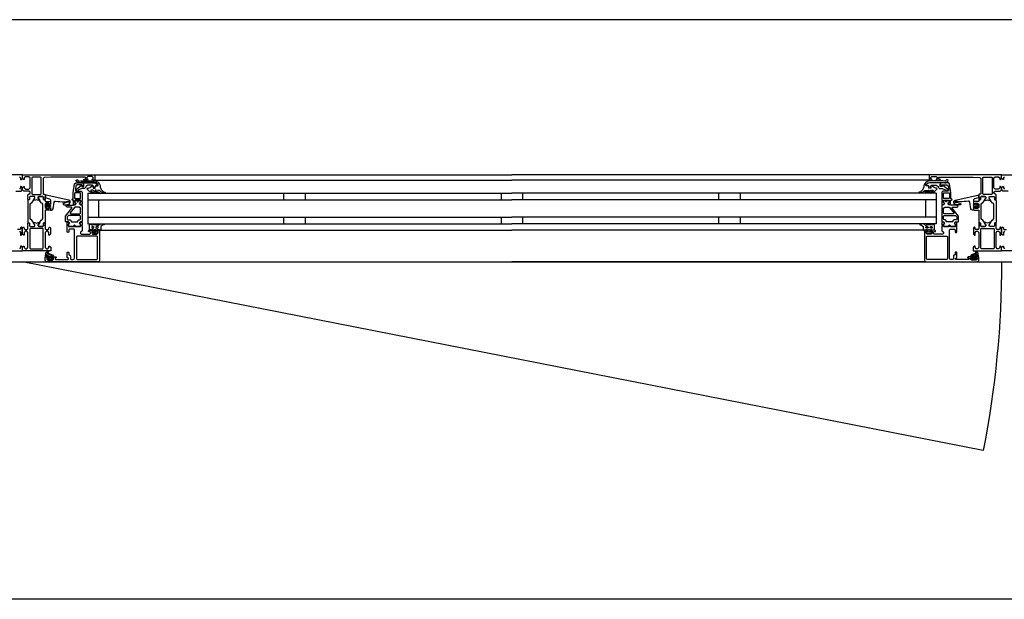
# Model space of a CAD drawing. Header units: millimetres. Extents: x -532 to 413144, y -532 to 654275.
# Tile 111 of 210: x 26998 to 27903, y 29168 to 29700. Entities that reach past the tile are written whole.
import ezdxf

# ---------------------------------------------------------------- set-up
doc = ezdxf.new("R2010")
doc.units = ezdxf.units.MM
doc.header["$LTSCALE"] = 100
for name, color, linetype in [('A-0310-KOZIJN-BU', 7, 'Continuous'), ('A-0410-AFWERKING-GEVEL', 7, 'Continuous'), ('BL313---_BUDEUR', 1, 'Continuous')]:
    doc.layers.add(name, color=color, linetype=linetype)

msp = doc.modelspace()

# ---------------------------------------------------------------- linework, layer by layer
at = {"layer": 'A-0310-KOZIJN-BU'}
for p, q in [((27240, 29540.625), (27240, 29534.625)), ((27260, 29540.625), (27260, 29534.625)), ((27440, 29540.625), (27440, 29534.625)), ((27460, 29534.625), (27460, 29540.625)), ((27640, 29534.625), (27640, 29540.625)), ((27660, 29534.625), (27660, 29540.625)), ((27240, 29518.625), (27240, 29512.625)), ((27260, 29518.625), (27260, 29512.625)), ((27440, 29518.625), (27440, 29512.625)), ((27460, 29512.625), (27460, 29518.625)), ((27640, 29512.625), (27640, 29518.625)), ((27660, 29512.625), (27660, 29518.625))]:
    msp.add_line(p, q, dxfattribs=at)
at = {"layer": 'A-0310-KOZIJN-BU', "ltscale": 10}
for points in [[(40500, 29700), (21600, 29700)], [(26997.3125, 29555.625), (26998.3125, 29554.625), (26998.3125, 29553.125), (26998.90625, 29553.125), (27000, 29554.21875), (27000, 29557.625), (26934, 29557.625)], [(27066, 29557.625), (27450, 29557.625)], [(27834, 29557.625), (27450, 29557.625)], [(27902.6875, 29555.625), (27901.6875, 29554.625), (27901.6875, 29553.125), (27901.09375, 29553.125), (27900, 29554.21875), (27900, 29557.625), (27966, 29557.625)], [(27017.125, 29554.9375), (27016.625, 29555.4375), (27009.25, 29555.4375), (27008.75, 29554.9375), (27008.75, 29539.9375), (27009.25, 29539.4375), (27016.625, 29539.4375), (27017.125, 29539.9375), (27017.125, 29554.9375)], [(27056, 29550.125), (27056, 29547.3125), (27055, 29547.3125), (27055, 29548.3125), (27050.25, 29548.3125), (27049.25, 29547.5), (27048.75, 29544.28125), (27048.75, 29543.03125), (27049.25, 29542.53125), (27054, 29542.53125), (27055, 29541.53125), (27055, 29534.125), (27054.75, 29533.9375), (27054.75, 29533.3125), (27055, 29533.125), (27055, 29530.65625), (27054.75, 29530.40625), (27054.5, 29530.3125), (27053.25, 29530.5), (27052.75, 29530.625), (27052.5, 29531.125), (27052.75, 29531.65625), (27053.5, 29532), (27053.5, 29532.34375), (27053.5, 29533.9375), (27053.25, 29534.125), (27048.5, 29534.125), (27048.25, 29534.03125), (27048.25, 29533.9375), (27048.25, 29532.34375), (27048.25, 29532), (27049, 29531.53125), (27049.25, 29531.125), (27049, 29530.71875), (27048.5, 29530.5), (27047.25, 29530.3125), (27047, 29530.40625), (27047, 29530.65625), (27047, 29533.125), (27047, 29533.3125), (27047, 29533.9375), (27047, 29534.125), (27046, 29534.125), (27045.5, 29534.71875), (27046, 29535.3125), (27046.5, 29535.3125), (27046.5, 29541.03125), (27048, 29549.28125), (27049, 29550.125), (27056, 29550.125)], [(27066, 29552.625), (27450, 29552.625)], [(27834, 29552.625), (27450, 29552.625)], [(27844, 29550.125), (27844, 29547.3125), (27845, 29547.3125), (27845, 29548.3125), (27849.75, 29548.3125), (27850.75, 29547.5), (27851.25, 29544.28125), (27851.25, 29543.03125), (27850.75, 29542.53125), (27846, 29542.53125), (27845, 29541.53125), (27845, 29534.125), (27845.25, 29533.9375), (27845.25, 29533.3125), (27845, 29533.125), (27845, 29530.65625), (27845.25, 29530.40625), (27845.5, 29530.3125), (27846.75, 29530.5), (27847.25, 29530.625), (27847.5, 29531.125), (27847.25, 29531.65625), (27846.5, 29532), (27846.5, 29532.34375), (27846.5, 29533.9375), (27846.75, 29534.125), (27851.5, 29534.125), (27851.75, 29534.03125), (27851.75, 29533.9375), (27851.75, 29532.34375), (27851.75, 29532), (27851, 29531.53125), (27850.75, 29531.125), (27851, 29530.71875), (27851.5, 29530.5), (27852.75, 29530.3125), (27853, 29530.40625), (27853, 29530.65625), (27853, 29533.125), (27853, 29533.3125), (27853, 29533.9375), (27853, 29534.125), (27854, 29534.125), (27854.5, 29534.71875), (27854, 29535.3125), (27853.5, 29535.3125), (27853.5, 29541.03125), (27852, 29549.28125), (27851, 29550.125), (27844, 29550.125)], [(27882.875, 29554.9375), (27883.375, 29555.4375), (27890.75, 29555.4375), (27891.25, 29554.9375), (27891.25, 29539.9375), (27890.75, 29539.4375), (27883.375, 29539.4375), (27882.875, 29539.9375), (27882.875, 29554.9375)], [(26994, 29542.625), (26998.8125, 29542.625), (26999.8125, 29543.625), (26999.8125, 29545.9375), (26998.8125, 29546.9375), (26998.3125, 29546.9375), (26998.3125, 29545.4375), (26997.3125, 29544.4375)], [(27060, 29540.625), (27450, 29540.625)], [(27060, 29540.625), (27060, 29512.625)], [(27840, 29540.625), (27450, 29540.625)], [(27840, 29540.625), (27840, 29512.625)], [(27906, 29542.625), (27901.1875, 29542.625), (27900.1875, 29543.625), (27900.1875, 29545.9375), (27901.1875, 29546.9375), (27901.6875, 29546.9375), (27901.6875, 29545.4375), (27902.6875, 29544.4375)], [(27030.5, 29533.3125), (27032.5, 29533.09375), (27034.5, 29532.9375), (27036.5, 29532.84375), (27038.5, 29532.8125), (27040.5, 29532.875), (27042.5, 29533), (27042.75, 29532.90625), (27043, 29532.59375), (27042.75, 29532.28125), (27040.75, 29532.34375), (27037.5, 29530.9375), (27037.25, 29530.59375), (27037.75, 29530.25), (27038, 29530.03125), (27039.5, 29529.90625), (27043, 29530.6875), (27044, 29532.1875), (27044, 29533.28125), (27042.75, 29534.3125), (27021.875, 29538.9375), (27021.375, 29538.84375), (27021.25, 29538.46875), (27021.25, 29536.9375), (27021.625, 29536.4375), (27025, 29535.53125), (27025.75, 29534.5625), (27025.75, 29531.3125), (27026.25, 29530.8125), (27025.75, 29530.3125), (27023.875, 29530.3125), (27023.875, 29531.03125), (27023.75, 29531.28125), (27023.375, 29531.28125), (27021.625, 29529.6875), (27021.25, 29528.9375), (27021.625, 29528.15625), (27023.375, 29526.5625), (27023.75, 29526.5625), (27023.875, 29526.8125), (27023.875, 29527.53125), (27025.75, 29527.53125), (27026.25, 29527.03125), (27025.75, 29526.53125), (27025.75, 29524.9375), (27026.625, 29524.9375), (27027.625, 29525.28125), (27028.125, 29526.15625), (27029.25, 29532.53125), (27029.75, 29533.1875), (27030.5, 29533.3125)], [(27045.5, 29527), (27045.5, 29527.5), (27045, 29527.78125), (27041, 29527.78125), (27040, 29528.78125), (27041, 29529.78125), (27046.5, 29529.78125), (27047, 29530.0625), (27048.5, 29530.0625), (27049, 29530.5625), (27049, 29531.4375), (27048.25, 29532.1875), (27048.25, 29533.5625), (27048.75, 29534.0625), (27050, 29534.0625), (27050.25, 29534), (27050.25, 29533.78125), (27050.25, 29533.3125), (27050.5, 29532.875), (27051, 29532.71875), (27051.25, 29532.875), (27051.5, 29533.3125), (27051.5, 29533.8125), (27051.5, 29534), (27051.75, 29534.0625), (27053, 29534.0625), (27053.5, 29533.5625), (27053.5, 29532.1875), (27052.75, 29531.4375), (27052.75, 29530.5625), (27053.25, 29530.0625), (27054.5, 29530.0625), (27055, 29529.5625), (27055, 29514.6875), (27054.5, 29514.1875), (27053.25, 29514.1875), (27052.75, 29513.6875), (27052.75, 29512.8125), (27053.5, 29512.03125), (27053.5, 29510.6875), (27053, 29510.1875), (27048.75, 29510.1875), (27048.5, 29510.3125), (27048.5, 29510.625), (27048.5, 29510.9375), (27048.25, 29511.3125), (27048, 29511.53125), (27047.5, 29511.3125), (27047.25, 29510.9375), (27047.25, 29510.625), (27047.25, 29510.3125), (27047, 29510.1875), (27042.75, 29510.1875), (27042.25, 29510.6875), (27042.25, 29512.03125), (27043, 29512.8125), (27043, 29513.6875), (27042.5, 29514.1875), (27040, 29514.1875), (27039.5, 29514.6875), (27039.5, 29518.53125), (27039.75, 29519.53125), (27045.5, 29527)], [(27060, 29534.625), (27450, 29534.625)], [(27070, 29534.625), (27070, 29518.625)], [(27840, 29534.625), (27450, 29534.625)], [(27830, 29534.625), (27830, 29518.625)], [(27854.5, 29527), (27854.5, 29527.5), (27855, 29527.78125), (27859, 29527.78125), (27860, 29528.78125), (27859, 29529.78125), (27853.5, 29529.78125), (27853, 29530.0625), (27851.5, 29530.0625), (27851, 29530.5625), (27851, 29531.4375), (27851.75, 29532.1875), (27851.75, 29533.5625), (27851.25, 29534.0625), (27850, 29534.0625), (27849.75, 29534), (27849.75, 29533.78125), (27849.75, 29533.3125), (27849.5, 29532.875), (27849, 29532.71875), (27848.75, 29532.875), (27848.5, 29533.3125), (27848.5, 29533.8125), (27848.5, 29534), (27848.25, 29534.0625), (27847, 29534.0625), (27846.5, 29533.5625), (27846.5, 29532.1875), (27847.25, 29531.4375), (27847.25, 29530.5625), (27846.75, 29530.0625), (27845.5, 29530.0625), (27845, 29529.5625), (27845, 29514.6875), (27845.5, 29514.1875), (27846.75, 29514.1875), (27847.25, 29513.6875), (27847.25, 29512.8125), (27846.5, 29512.03125), (27846.5, 29510.6875), (27847, 29510.1875), (27851.25, 29510.1875), (27851.5, 29510.3125), (27851.5, 29510.625), (27851.5, 29510.9375), (27851.75, 29511.3125), (27852, 29511.53125), (27852.5, 29511.3125), (27852.75, 29510.9375), (27852.75, 29510.625), (27852.75, 29510.3125), (27853, 29510.1875), (27857.25, 29510.1875), (27857.75, 29510.6875), (27857.75, 29512.03125), (27857, 29512.8125), (27857, 29513.6875), (27857.5, 29514.1875), (27860, 29514.1875), (27860.5, 29514.6875), (27860.5, 29518.53125), (27860.25, 29519.53125), (27854.5, 29527)], [(27869.5, 29533.3125), (27867.5, 29533.09375), (27865.5, 29532.9375), (27863.5, 29532.84375), (27861.5, 29532.8125), (27859.5, 29532.875), (27857.5, 29533), (27857.25, 29532.90625), (27857, 29532.59375), (27857.25, 29532.28125), (27859.25, 29532.34375), (27862.5, 29530.9375), (27862.75, 29530.59375), (27862.25, 29530.25), (27862, 29530.03125), (27860.5, 29529.90625), (27857, 29530.6875), (27856, 29532.1875), (27856, 29533.28125), (27857.25, 29534.3125), (27878.125, 29538.9375), (27878.625, 29538.84375), (27878.75, 29538.46875), (27878.75, 29536.9375), (27878.375, 29536.4375), (27875, 29535.53125), (27874.25, 29534.5625), (27874.25, 29531.3125), (27873.75, 29530.8125), (27874.25, 29530.3125), (27876.125, 29530.3125), (27876.125, 29531.03125), (27876.25, 29531.28125), (27876.625, 29531.28125), (27878.375, 29529.6875), (27878.75, 29528.9375), (27878.375, 29528.15625), (27876.625, 29526.5625), (27876.25, 29526.5625), (27876.125, 29526.8125), (27876.125, 29527.53125), (27874.25, 29527.53125), (27873.75, 29527.03125), (27874.25, 29526.53125), (27874.25, 29524.9375), (27873.375, 29524.9375), (27872.375, 29525.28125), (27871.875, 29526.15625), (27870.75, 29532.53125), (27870.25, 29533.1875), (27869.5, 29533.3125)], [(27025.625, 29529.53125), (27026.25, 29528.9375), (27025.625, 29528.3125), (27022.875, 29528.3125), (27022.25, 29528.9375), (27022.875, 29529.53125), (27025.625, 29529.53125)], [(27052.75, 29521.78125), (27053.25, 29522.28125), (27053.25, 29526.78125), (27052.25, 29527.78125), (27048.25, 29527.78125), (27047.75, 29527.59375), (27044, 29522.59375), (27044, 29522.0625), (27044.5, 29521.78125), (27052.75, 29521.78125)], [(27847.25, 29521.78125), (27846.75, 29522.28125), (27846.75, 29526.78125), (27847.75, 29527.78125), (27851.75, 29527.78125), (27852.25, 29527.59375), (27856, 29522.59375), (27856, 29522.0625), (27855.5, 29521.78125), (27847.25, 29521.78125)], [(27874.375, 29529.53125), (27873.75, 29528.9375), (27874.375, 29528.3125), (27877.125, 29528.3125), (27877.75, 29528.9375), (27877.125, 29529.53125), (27874.375, 29529.53125)], [(27071, 29506.125), (27071, 29479.125), (27070.5, 29477.9375), (27069.5, 29477.625), (27022.5, 29477.625), (27021.25, 29478.1875), (27021, 29479.125), (27021, 29482.125), (27023, 29482.125), (27023.5, 29481.625), (27023.5, 29481.125), (27022.5, 29481.125), (27022.5, 29480.125), (27023.5, 29479.125), (27027.5, 29479.125), (27028.5, 29480.125), (27028.5, 29481.125), (27027.5, 29481.125), (27027.5, 29481.625), (27028, 29482.125), (27030.75, 29482.125), (27031.125, 29481.96875), (27031.25, 29481.625), (27031.125, 29481.28125), (27030.75, 29481.125), (27030.5, 29481.125), (27030.125, 29480.96875), (27030, 29480.625), (27030, 29480.125), (27030.5, 29479.625), (27041.75, 29479.625), (27042.25, 29480.125), (27042.25, 29480.625), (27041, 29481.625), (27041, 29486.125), (27041.5, 29486.625), (27042.25, 29486.625), (27042.75, 29486.125), (27042.75, 29484.125), (27043.25, 29483.625), (27043.75, 29483.625), (27044.25, 29483.125), (27044.25, 29480.125), (27044.75, 29479.625), (27046.5, 29479.625), (27047.5, 29480.1875), (27048, 29481.125), (27048, 29507.125), (27047.5, 29507.625), (27043.25, 29507.625), (27042.75, 29507.125), (27042.75, 29505.125), (27042.25, 29504.625), (27041.5, 29504.625), (27041, 29505.125), (27041, 29510.125), (27041, 29510.3125), (27041, 29510.9375), (27041, 29511.125), (27041, 29513.59375), (27041, 29513.9375), (27041.25, 29513.9375), (27042.5, 29513.75), (27043, 29513.625), (27043.25, 29513.125), (27043, 29512.6875), (27042.25, 29512.25), (27042.25, 29511.90625), (27042.25, 29510.3125), (27042.5, 29510.125), (27053.25, 29510.125), (27053.5, 29510.3125), (27053.5, 29511.90625), (27053.5, 29512.25), (27052.75, 29512.59375), (27052.5, 29513.125), (27052.75, 29513.625), (27053.25, 29513.75), (27054.5, 29513.9375), (27054.75, 29513.84375), (27055, 29513.59375), (27055, 29511.125), (27054.75, 29510.9375), (27054.75, 29510.3125), (27055, 29510.125), (27055, 29505.9375), (27054.5, 29505.4375), (27054, 29505.4375), (27053.5, 29504.9375), (27053.5, 29503.625), (27054, 29503.125), (27062, 29503.125), (27062.5, 29503.625), (27062.5, 29504.9375), (27062, 29505.4375), (27060.75, 29505.4375), (27060.75, 29506.125), (27061.25, 29506.625), (27064, 29506.625), (27064.5, 29506.125), (27064.5, 29505.625), (27063.75, 29505.625), (27063.75, 29504.125), (27064.5, 29503.125), (27068.5, 29503.125), (27069.5, 29504.125), (27069.5, 29505.625), (27068.5, 29505.625), (27068.5, 29506.125), (27069, 29506.625), (27070.5, 29506.625), (27071, 29506.125)], [(27060, 29518.625), (27450, 29518.625)], [(27060, 29512.625), (27450, 29512.625)], [(27840, 29518.625), (27450, 29518.625)], [(27840, 29512.625), (27450, 29512.625)], [(27829, 29506.125), (27829, 29479.125), (27829.5, 29477.9375), (27830.5, 29477.625), (27877.5, 29477.625), (27878.75, 29478.1875), (27879, 29479.125), (27879, 29482.125), (27877, 29482.125), (27876.5, 29481.625), (27876.5, 29481.125), (27877.5, 29481.125), (27877.5, 29480.125), (27876.5, 29479.125), (27872.5, 29479.125), (27871.5, 29480.125), (27871.5, 29481.125), (27872.5, 29481.125), (27872.5, 29481.625), (27872, 29482.125), (27869.25, 29482.125), (27868.875, 29481.96875), (27868.75, 29481.625), (27868.875, 29481.28125), (27869.25, 29481.125), (27869.5, 29481.125), (27869.875, 29480.96875), (27870, 29480.625), (27870, 29480.125), (27869.5, 29479.625), (27858.25, 29479.625), (27857.75, 29480.125), (27857.75, 29480.625), (27859, 29481.625), (27859, 29486.125), (27858.5, 29486.625), (27857.75, 29486.625), (27857.25, 29486.125), (27857.25, 29484.125), (27856.75, 29483.625), (27856.25, 29483.625), (27855.75, 29483.125), (27855.75, 29480.125), (27855.25, 29479.625), (27853.5, 29479.625), (27852.5, 29480.1875), (27852, 29481.125), (27852, 29507.125), (27852.5, 29507.625), (27856.75, 29507.625), (27857.25, 29507.125), (27857.25, 29505.125), (27857.75, 29504.625), (27858.5, 29504.625), (27859, 29505.125), (27859, 29510.125), (27859, 29510.3125), (27859, 29510.9375), (27859, 29511.125), (27859, 29513.59375), (27859, 29513.9375), (27858.75, 29513.9375), (27857.5, 29513.75), (27857, 29513.625), (27856.75, 29513.125), (27857, 29512.6875), (27857.75, 29512.25), (27857.75, 29511.90625), (27857.75, 29510.3125), (27857.5, 29510.125), (27846.75, 29510.125), (27846.5, 29510.3125), (27846.5, 29511.90625), (27846.5, 29512.25), (27847.25, 29512.59375), (27847.5, 29513.125), (27847.25, 29513.625), (27846.75, 29513.75), (27845.5, 29513.9375), (27845.25, 29513.84375), (27845, 29513.59375), (27845, 29511.125), (27845.25, 29510.9375), (27845.25, 29510.3125), (27845, 29510.125), (27845, 29505.9375), (27845.5, 29505.4375), (27846, 29505.4375), (27846.5, 29504.9375), (27846.5, 29503.625), (27846, 29503.125), (27838, 29503.125), (27837.5, 29503.625), (27837.5, 29504.9375), (27838, 29505.4375), (27839.25, 29505.4375), (27839.25, 29506.125), (27838.75, 29506.625), (27836, 29506.625), (27835.5, 29506.125), (27835.5, 29505.625), (27836.25, 29505.625), (27836.25, 29504.125), (27835.5, 29503.125), (27831.5, 29503.125), (27830.5, 29504.125), (27830.5, 29505.625), (27831.5, 29505.625), (27831.5, 29506.125), (27831, 29506.625), (27829.5, 29506.625), (27829, 29506.125)], [(26997.3125, 29505.625), (26998.3125, 29504.625), (26998.3125, 29502.125), (26998.8125, 29502.125), (26999.8125, 29503.125), (26999.8125, 29508.8125), (26999.3125, 29509.3125), (26998.8125, 29509.3125), (26998.3125, 29508.8125), (26998.3125, 29507.8125), (26997.8125, 29507.3125), (26995.5, 29507.3125)], [(27071.5, 29506.625), (27450, 29506.625)], [(27828.5, 29506.625), (27450, 29506.625)], [(27902.6875, 29505.625), (27901.6875, 29504.625), (27901.6875, 29502.125), (27901.1875, 29502.125), (27900.1875, 29503.125), (27900.1875, 29508.8125), (27900.6875, 29509.3125), (27901.1875, 29509.3125), (27901.6875, 29508.8125), (27901.6875, 29507.8125), (27902.1875, 29507.3125), (27904.5, 29507.3125)], [(26974, 29487.625), (27000, 29487.625), (27000, 29491.03125), (26998.90625, 29492.125), (26998.3125, 29492.125), (26998.3125, 29490.625), (26997.3125, 29489.625)], [(27024, 29483.03125), (27024, 29482.5), (27024.125, 29482.4375), (27026.75, 29482.4375), (27026.875, 29482.5), (27026.875, 29483.25), (27026.75, 29483.4375), (27022.5, 29485.03125), (27022.375, 29485), (27022.375, 29484.9375), (27022.125, 29483.75), (27022.25, 29483.53125), (27023.5, 29483.53125), (27024, 29483.03125)], [(27876, 29483.03125), (27876, 29482.5), (27875.875, 29482.4375), (27873.25, 29482.4375), (27873.125, 29482.5), (27873.125, 29483.25), (27873.25, 29483.4375), (27877.5, 29485.03125), (27877.625, 29485), (27877.625, 29484.9375), (27877.875, 29483.75), (27877.75, 29483.53125), (27876.5, 29483.53125), (27876, 29483.03125)], [(27926, 29487.625), (27900, 29487.625), (27900, 29491.03125), (27901.09375, 29492.125), (27901.6875, 29492.125), (27901.6875, 29490.625), (27902.6875, 29489.625)], [(27024.25, 29481.3125), (27024.25, 29480.53125), (27024.375, 29480.3125), (27026.625, 29480.3125), (27026.875, 29480.5), (27026.875, 29481.3125), (27026.5, 29481.71875), (27024.625, 29481.71875), (27024.25, 29481.3125)], [(27069.5, 29477.625), (27450, 29477.625)], [(27830.5, 29477.625), (27450, 29477.625)], [(27875.75, 29481.3125), (27875.75, 29480.53125), (27875.625, 29480.3125), (27873.375, 29480.3125), (27873.125, 29480.5), (27873.125, 29481.3125), (27873.5, 29481.71875), (27875.375, 29481.71875), (27875.75, 29481.3125)]]:
    msp.add_lwpolyline(points, dxfattribs=at)
for points in [[(27005, 29537.625), (27005, 29539.125), (27005.5, 29539.625), (27006, 29539.625), (27007, 29540.625), (27007, 29541.625), (27006, 29542.625), (27001.1875, 29542.625), (27000.1875, 29543.625), (27000.1875, 29545.9375), (27001.1875, 29546.9375), (27001.6875, 29546.9375), (27001.6875, 29545.4375), (27002.6875, 29544.4375), (27006, 29544.4375), (27007, 29545.4375), (27007, 29554.625), (27006, 29555.625), (27002.6875, 29555.625), (27001.6875, 29554.625), (27001.6875, 29553.125), (27001.09375, 29553.125), (27000, 29554.21875), (27000, 29557.625), (27066, 29557.625), (27066.5, 29557.125), (27066.5, 29553.125), (27066, 29552.625), (27064.5, 29552.625), (27064, 29553.125), (27064, 29553.625), (27065, 29553.625), (27065, 29555.125), (27064, 29556.125), (27060.25, 29556.125), (27059.25, 29555.125), (27059.25, 29553.625), (27060.25, 29553.625), (27060.25, 29553.125), (27059.75, 29552.625), (27056.75, 29552.625), (27056.25, 29553.125), (27056.75, 29553.625), (27057.25, 29553.625), (27058.25, 29554.125), (27058.25, 29554.9375), (27057.25, 29555.4375), (27026, 29555.4375), (27019.875, 29555.1875), (27019, 29554.1875), (27019, 29540.125), (27019.5, 29539.625), (27020.5, 29539.625), (27021, 29539.125), (27021, 29537.625), (27020.75, 29536.90625), (27021, 29536.625), (27021, 29534.71875), (27020.625, 29534.4375), (27019.625, 29534.4375), (27019.375, 29534.71875), (27019.375, 29537.125), (27018.875, 29537.625), (27015, 29537.625), (27014.5, 29537.125), (27014.5, 29536.4375), (27015.875, 29534.03125), (27015.875, 29533.9375), (27015.8125, 29533.84375), (27015.75, 29533.8125), (27013.875, 29534.34375), (27013, 29534.53125), (27012.0625, 29534.34375), (27010.25, 29533.84375), (27010.125, 29533.84375), (27010.0625, 29533.9375), (27010.0625, 29534.03125), (27011.5, 29536.4375), (27011.5, 29537.125), (27011, 29537.625), (27007.09375, 29537.625), (27006.59375, 29537.125), (27006.59375, 29534.71875), (27006.28125, 29534.4375), (27005.28125, 29534.4375), (27005, 29534.71875), (27005, 29536.625), (27005.1875, 29537.34375)], [(27895, 29537.625), (27895, 29539.125), (27894.5, 29539.625), (27894, 29539.625), (27893, 29540.625), (27893, 29541.625), (27894, 29542.625), (27898.8125, 29542.625), (27899.8125, 29543.625), (27899.8125, 29545.9375), (27898.8125, 29546.9375), (27898.3125, 29546.9375), (27898.3125, 29545.4375), (27897.3125, 29544.4375), (27894, 29544.4375), (27893, 29545.4375), (27893, 29554.625), (27894, 29555.625), (27897.3125, 29555.625), (27898.3125, 29554.625), (27898.3125, 29553.125), (27898.90625, 29553.125), (27900, 29554.21875), (27900, 29557.625), (27834, 29557.625), (27833.5, 29557.125), (27833.5, 29553.125), (27834, 29552.625), (27835.5, 29552.625), (27836, 29553.125), (27836, 29553.625), (27835, 29553.625), (27835, 29555.125), (27836, 29556.125), (27839.75, 29556.125), (27840.75, 29555.125), (27840.75, 29553.625), (27839.75, 29553.625), (27839.75, 29553.125), (27840.25, 29552.625), (27843.25, 29552.625), (27843.75, 29553.125), (27843.25, 29553.625), (27842.75, 29553.625), (27841.75, 29554.125), (27841.75, 29554.9375), (27842.75, 29555.4375), (27874, 29555.4375), (27880.125, 29555.1875), (27881, 29554.1875), (27881, 29540.125), (27880.5, 29539.625), (27879.5, 29539.625), (27879, 29539.125), (27879, 29537.625), (27879.25, 29536.90625), (27879, 29536.625), (27879, 29534.71875), (27879.375, 29534.4375), (27880.375, 29534.4375), (27880.625, 29534.71875), (27880.625, 29537.125), (27881.125, 29537.625), (27885, 29537.625), (27885.5, 29537.125), (27885.5, 29536.4375), (27884.125, 29534.03125), (27884.125, 29533.9375), (27884.1875, 29533.84375), (27884.25, 29533.8125), (27886.125, 29534.34375), (27887, 29534.53125), (27887.9375, 29534.34375), (27889.75, 29533.84375), (27889.875, 29533.84375), (27889.9375, 29533.9375), (27889.9375, 29534.03125), (27888.5, 29536.4375), (27888.5, 29537.125), (27889, 29537.625), (27892.90625, 29537.625), (27893.40625, 29537.125), (27893.40625, 29534.71875), (27893.71875, 29534.4375), (27894.71875, 29534.4375), (27895, 29534.71875), (27895, 29536.625), (27894.8125, 29537.34375)], [(27066, 29550.53125), (27054, 29550.53125), (27052.25, 29550.1875), (27051.5, 29550.25), (27049.5, 29551.5625), (27049.25, 29552.40625), (27050, 29552.9375), (27050.5, 29552.78125), (27052, 29551.8125), (27052.25, 29551.75), (27052.25, 29551.75), (27053.75, 29552.03125), (27066, 29552.03125), (27067.5, 29551.75), (27069, 29551), (27069.5, 29550.71875), (27070.5, 29549.4375), (27071.5, 29547.84375), (27071.5, 29546.5), (27071.5, 29545.8125), (27072, 29545.1875), (27072, 29544.53125), (27072.5, 29543.9375), (27073, 29543.40625), (27073.5, 29542.90625), (27074, 29542.4375), (27074.5, 29542.03125), (27075, 29541.6875), (27076, 29541.4375), (27076, 29540.9375), (27075.5, 29540.75), (27074.5, 29540.96875), (27073.5, 29541.25), (27073, 29541.625), (27072, 29542.03125), (27071.5, 29542.53125), (27070.5, 29543.09375), (27070, 29543.25), (27067.5, 29543.53125), (27067, 29543.34375), (27067, 29543.09375), (27067.5, 29542.65625), (27068.5, 29542.28125), (27069, 29542), (27069.5, 29541.75), (27070.5, 29541.3125), (27070.5, 29541.125), (27070, 29540.75), (27069.5, 29540.84375), (27068.5, 29541.03125), (27068, 29541.25), (27067.5, 29541.5625), (27066.5, 29541.9375), (27066, 29542.375), (27065.5, 29542.84375), (27065, 29543.40625), (27064.5, 29543.53125), (27063, 29543.53125), (27062.75, 29543.34375), (27062.75, 29543.0625), (27063.25, 29542.65625), (27063.75, 29542.3125), (27064, 29542.03125), (27064.5, 29541.8125), (27065.5, 29541.6875), (27065.5, 29541.0625), (27065, 29540.75), (27064, 29540.96875), (27063.5, 29541.21875), (27063, 29541.53125), (27062.25, 29541.90625), (27061.75, 29542.3125), (27061, 29542.78125), (27060.5, 29543.3125), (27060, 29543.875), (27059.25, 29544.6875), (27059.75, 29545.15625), (27060.5, 29545.40625), (27061.25, 29545.6875), (27062, 29546), (27062.75, 29546.40625), (27063.25, 29546.84375), (27064, 29547.3125), (27064.5, 29547.65625), (27064.5, 29547.59375), (27065, 29547.3125), (27065, 29545.65625), (27065, 29545.34375), (27067, 29545.34375), (27067, 29545.65625), (27067, 29547.15625), (27067.5, 29547.4375), (27069, 29547.4375), (27069.5, 29547.75), (27069.5, 29548.46875), (27069.5, 29548.75), (27068, 29549.9375), (27068, 29550.09375)], [(27057, 29544.9375), (27054.75, 29544.9375), (27051.5, 29543.625), (27051, 29542.90625), (27050.5, 29542.625), (27049.75, 29542.90625), (27049.5, 29543.625), (27049.75, 29544.34375), (27049.75, 29544.4375), (27054, 29547.8125), (27054.5, 29547.8125), (27054.5, 29546.9375), (27056.5, 29546.9375), (27056.5, 29549.03125), (27056.25, 29549.3125), (27056.25, 29550.125), (27066, 29550.125), (27067.5, 29549.71875), (27069, 29548.5625), (27069, 29548), (27068.5, 29547.625), (27067.5, 29547.625), (27067, 29547.125), (27067, 29546.125), (27066.5, 29545.625), (27065.5, 29545.625), (27065, 29546.125), (27065, 29547.4375), (27064.5, 29547.9375), (27060.25, 29547.9375), (27058.25, 29546.8125), (27058.25, 29546.09375)], [(27834, 29550.53125), (27846, 29550.53125), (27847.75, 29550.1875), (27848.5, 29550.25), (27850.5, 29551.5625), (27850.75, 29552.40625), (27850, 29552.9375), (27849.5, 29552.78125), (27848, 29551.8125), (27847.75, 29551.75), (27847.75, 29551.75), (27846.25, 29552.03125), (27834, 29552.03125), (27832.5, 29551.75), (27831, 29551), (27830.5, 29550.71875), (27829.5, 29549.4375), (27828.5, 29547.84375), (27828.5, 29546.5), (27828.5, 29545.8125), (27828, 29545.1875), (27828, 29544.53125), (27827.5, 29543.9375), (27827, 29543.40625), (27826.5, 29542.90625), (27826, 29542.4375), (27825.5, 29542.03125), (27825, 29541.6875), (27824, 29541.4375), (27824, 29540.9375), (27824.5, 29540.75), (27825.5, 29540.96875), (27826.5, 29541.25), (27827, 29541.625), (27828, 29542.03125), (27828.5, 29542.53125), (27829.5, 29543.09375), (27830, 29543.25), (27832.5, 29543.53125), (27833, 29543.34375), (27833, 29543.09375), (27832.5, 29542.65625), (27831.5, 29542.28125), (27831, 29542), (27830.5, 29541.75), (27829.5, 29541.3125), (27829.5, 29541.125), (27830, 29540.75), (27830.5, 29540.84375), (27831.5, 29541.03125), (27832, 29541.25), (27832.5, 29541.5625), (27833.5, 29541.9375), (27834, 29542.375), (27834.5, 29542.84375), (27835, 29543.40625), (27835.5, 29543.53125), (27837, 29543.53125), (27837.25, 29543.34375), (27837.25, 29543.0625), (27836.75, 29542.65625), (27836.25, 29542.3125), (27836, 29542.03125), (27835.5, 29541.8125), (27834.5, 29541.6875), (27834.5, 29541.0625), (27835, 29540.75), (27836, 29540.96875), (27836.5, 29541.21875), (27837, 29541.53125), (27837.75, 29541.90625), (27838.25, 29542.3125), (27839, 29542.78125), (27839.5, 29543.3125), (27840, 29543.875), (27840.75, 29544.6875), (27840.25, 29545.15625), (27839.5, 29545.40625), (27838.75, 29545.6875), (27838, 29546), (27837.25, 29546.40625), (27836.75, 29546.84375), (27836, 29547.3125), (27835.5, 29547.65625), (27835.5, 29547.59375), (27835, 29547.3125), (27835, 29545.65625), (27835, 29545.34375), (27833, 29545.34375), (27833, 29545.65625), (27833, 29547.15625), (27832.5, 29547.4375), (27831, 29547.4375), (27830.5, 29547.75), (27830.5, 29548.46875), (27830.5, 29548.75), (27832, 29549.9375), (27832, 29550.09375)], [(27843, 29544.9375), (27845.25, 29544.9375), (27848.5, 29543.625), (27849, 29542.90625), (27849.5, 29542.625), (27850.25, 29542.90625), (27850.5, 29543.625), (27850.25, 29544.34375), (27850.25, 29544.4375), (27846, 29547.8125), (27845.5, 29547.8125), (27845.5, 29546.9375), (27843.5, 29546.9375), (27843.5, 29549.03125), (27843.75, 29549.3125), (27843.75, 29550.125), (27834, 29550.125), (27832.5, 29549.71875), (27831, 29548.5625), (27831, 29548), (27831.5, 29547.625), (27832.5, 29547.625), (27833, 29547.125), (27833, 29546.125), (27833.5, 29545.625), (27834.5, 29545.625), (27835, 29546.125), (27835, 29547.4375), (27835.5, 29547.9375), (27839.75, 29547.9375), (27841.75, 29546.8125), (27841.75, 29546.09375)], [(27048, 29540.53125), (27048, 29536.125), (27048.5, 29535.625), (27053, 29535.625), (27053.5, 29536.125), (27053.5, 29540.53125), (27053, 29541.03125), (27048.5, 29541.03125)], [(27852, 29540.53125), (27852, 29536.125), (27851.5, 29535.625), (27847, 29535.625), (27846.5, 29536.125), (27846.5, 29540.53125), (27847, 29541.03125), (27851.5, 29541.03125)], [(27006.28125, 29513.3125), (27006.59375, 29513.03125), (27006.59375, 29510.625), (27007.09375, 29510.125), (27010.625, 29510.125), (27011.4375, 29510.84375), (27011.3125, 29511.65625), (27009.375, 29515.0625), (27008.625, 29515.84375), (27007.6875, 29516.375), (27007.1875, 29517.25), (27007.1875, 29530.5), (27007.6875, 29531.375), (27008.625, 29531.90625), (27009.375, 29532.6875), (27011.3125, 29536.09375), (27011.3125, 29537.1875), (27010.625, 29537.625), (27007.09375, 29537.625), (27006.59375, 29537.125), (27006.59375, 29534.71875), (27006.28125, 29534.4375), (27005.5, 29534.4375), (27005, 29533.9375), (27005, 29513.8125), (27005.5, 29513.3125)], [(27019.625, 29513.3125), (27019.375, 29513.03125), (27019.375, 29510.625), (27018.875, 29510.125), (27015.3125, 29510.125), (27014.5, 29510.84375), (27014.625, 29511.65625), (27016.5, 29515.0625), (27017.25, 29515.84375), (27018.25, 29516.375), (27018.75, 29517.25), (27018.75, 29530.5), (27018.25, 29531.375), (27017.25, 29531.90625), (27016.5, 29532.6875), (27014.625, 29536.09375), (27014.625, 29537.1875), (27015.3125, 29537.625), (27018.875, 29537.625), (27019.375, 29537.125), (27019.375, 29534.71875), (27019.625, 29534.4375), (27020.5, 29534.4375), (27021, 29533.9375), (27021, 29532.9375), (27025.25, 29532.9375), (27025.75, 29532.4375), (27025.75, 29531.59375), (27025, 29530.625), (27024.25, 29530.4375), (27024.25, 29531.4375), (27022, 29531.4375), (27021, 29530.4375), (27021, 29527.4375), (27022, 29526.4375), (27024.25, 29526.4375), (27024.25, 29527.4375), (27025, 29527.21875), (27025.75, 29526.25), (27025.75, 29525.4375), (27025.25, 29524.9375), (27021, 29524.9375), (27021, 29513.8125), (27020.5, 29513.3125)], [(27051, 29532.71875), (27051.25, 29532.84375), (27051.5, 29533.375), (27051.25, 29533.75), (27050.75, 29533.90625), (27050.5, 29533.75), (27050.25, 29533.375), (27050.5, 29532.84375)], [(27849, 29532.71875), (27848.75, 29532.84375), (27848.5, 29533.375), (27848.75, 29533.75), (27849.25, 29533.90625), (27849.5, 29533.75), (27849.75, 29533.375), (27849.5, 29532.84375)], [(27880.375, 29513.3125), (27880.625, 29513.03125), (27880.625, 29510.625), (27881.125, 29510.125), (27884.6875, 29510.125), (27885.5, 29510.84375), (27885.375, 29511.65625), (27883.5, 29515.0625), (27882.75, 29515.84375), (27881.75, 29516.375), (27881.25, 29517.25), (27881.25, 29530.5), (27881.75, 29531.375), (27882.75, 29531.90625), (27883.5, 29532.6875), (27885.375, 29536.09375), (27885.375, 29537.1875), (27884.6875, 29537.625), (27881.125, 29537.625), (27880.625, 29537.125), (27880.625, 29534.71875), (27880.375, 29534.4375), (27879.5, 29534.4375), (27879, 29533.9375), (27879, 29532.9375), (27874.75, 29532.9375), (27874.25, 29532.4375), (27874.25, 29531.59375), (27875, 29530.625), (27875.75, 29530.4375), (27875.75, 29531.4375), (27878, 29531.4375), (27879, 29530.4375), (27879, 29527.4375), (27878, 29526.4375), (27875.75, 29526.4375), (27875.75, 29527.4375), (27875, 29527.21875), (27874.25, 29526.25), (27874.25, 29525.4375), (27874.75, 29524.9375), (27879, 29524.9375), (27879, 29513.8125), (27879.5, 29513.3125)], [(27893.71875, 29513.3125), (27893.40625, 29513.03125), (27893.40625, 29510.625), (27892.90625, 29510.125), (27889.375, 29510.125), (27888.5625, 29510.84375), (27888.6875, 29511.65625), (27890.625, 29515.0625), (27891.375, 29515.84375), (27892.3125, 29516.375), (27892.8125, 29517.25), (27892.8125, 29530.5), (27892.3125, 29531.375), (27891.375, 29531.90625), (27890.625, 29532.6875), (27888.6875, 29536.09375), (27888.6875, 29537.1875), (27889.375, 29537.625), (27892.90625, 29537.625), (27893.40625, 29537.125), (27893.40625, 29534.71875), (27893.71875, 29534.4375), (27894.5, 29534.4375), (27895, 29533.9375), (27895, 29513.8125), (27894.5, 29513.3125)], [(27021, 29510.125), (27021, 29507.8125), (27021.5, 29507.3125), (27023.75, 29507.3125), (27024.25, 29507.8125), (27024.25, 29508.8125), (27024.75, 29509.3125), (27025.25, 29509.3125), (27025.75, 29508.8125), (27025.75, 29503.125), (27024.75, 29502.125), (27024.25, 29502.125), (27024.25, 29504.625), (27023.25, 29505.625), (27022, 29505.625), (27021, 29504.625), (27021, 29497.625), (27021, 29496.625), (27021, 29490.625), (27022, 29489.625), (27023.25, 29489.625), (27024.25, 29490.625), (27024.25, 29492.125), (27024.875, 29492.125), (27026, 29491.03125), (27026, 29487.625), (27000, 29487.625), (27000, 29491.03125), (27001.09375, 29492.125), (27001.6875, 29492.125), (27001.6875, 29490.625), (27002.6875, 29489.625), (27004, 29489.625), (27005, 29490.625), (27005, 29496.625), (27005, 29497.625), (27005, 29504.625), (27004, 29505.625), (27002.6875, 29505.625), (27001.6875, 29504.625), (27001.6875, 29502.125), (27001.1875, 29502.125), (27000.1875, 29503.125), (27000.1875, 29508.8125), (27000.6875, 29509.3125), (27001.1875, 29509.3125), (27001.6875, 29508.8125), (27001.6875, 29507.8125), (27002.1875, 29507.3125), (27004.5, 29507.3125), (27005, 29507.8125), (27005, 29510.125), (27005.1875, 29510.84375), (27005, 29511.125), (27005, 29513.03125), (27005.28125, 29513.3125), (27006.28125, 29513.3125), (27006.59375, 29513.03125), (27006.59375, 29510.625), (27007.09375, 29510.125), (27011, 29510.125), (27011.5, 29510.625), (27011.5, 29511.3125), (27010.0625, 29513.71875), (27010.0625, 29513.78125), (27010.0625, 29513.84375), (27010.1875, 29513.9375), (27011.375, 29513.6875), (27013, 29513.21875), (27014.5625, 29513.6875), (27015.6875, 29513.90625), (27015.875, 29513.71875), (27014.5, 29511.3125), (27014.5, 29510.625), (27015, 29510.125), (27018.875, 29510.125), (27019.375, 29510.625), (27019.375, 29513.03125), (27019.625, 29513.3125), (27020.625, 29513.3125), (27021, 29513.03125), (27021, 29511.125), (27020.75, 29510.40625)], [(27052.75, 29520.1875), (27042.5, 29520.1875), (27042, 29520), (27041, 29518.78125), (27041, 29518.5), (27041, 29516.6875), (27041.5, 29516.1875), (27043.75, 29516.1875), (27044.75, 29515.1875), (27044.75, 29514.6875), (27045.25, 29514.1875), (27050.5, 29514.1875), (27051, 29514.6875), (27051, 29515.1875), (27052, 29516.1875), (27052.75, 29516.1875), (27053.25, 29516.6875), (27053.25, 29519.6875)], [(27072, 29507.4375), (27071.5, 29506.4375), (27071, 29506.03125), (27071, 29506.9375), (27069.5, 29506.9375), (27069, 29507.40625), (27068.5, 29507.40625), (27068.5, 29506.9375), (27068.5, 29505.625), (27068.5, 29505.3125), (27068.5, 29505.3125), (27069, 29505.09375), (27069, 29504.8125), (27068, 29503.78125), (27067.5, 29503.625), (27066, 29503.625), (27065.5, 29503.78125), (27064.5, 29504.8125), (27064.5, 29505), (27064.5, 29505.25), (27065, 29505.40625), (27065, 29505.625), (27065, 29506.9375), (27065, 29507.40625), (27064.5, 29507.40625), (27064, 29506.9375), (27062.25, 29506.9375), (27061.75, 29507.21875), (27061.75, 29511.21875), (27062.5, 29512.21875), (27062.75, 29512.4375), (27063.25, 29512.21875), (27063.5, 29511.4375), (27063.75, 29511.21875), (27064, 29511.4375), (27064.5, 29512.21875), (27064.5, 29512.4375), (27065, 29512.21875), (27065.5, 29511.4375), (27065.5, 29511.21875), (27066, 29511.4375), (27066.5, 29512.21875), (27066.5, 29512.4375), (27067, 29512.21875), (27067.5, 29511.4375), (27067.5, 29511.21875), (27068, 29511.4375), (27068.5, 29512.21875), (27068.5, 29512.4375), (27069, 29512.15625), (27069, 29511.3125), (27069.5, 29510.8125), (27071, 29511.9375), (27072, 29512.4375), (27075, 29512.4375), (27075, 29512), (27075, 29511.78125), (27075, 29511.5625), (27074, 29511.46875), (27073.5, 29511.34375), (27072, 29509.96875)], [(27828, 29507.4375), (27828.5, 29506.4375), (27829, 29506.03125), (27829, 29506.9375), (27830.5, 29506.9375), (27831, 29507.40625), (27831.5, 29507.40625), (27831.5, 29506.9375), (27831.5, 29505.625), (27831.5, 29505.3125), (27831.5, 29505.3125), (27831, 29505.09375), (27831, 29504.8125), (27832, 29503.78125), (27832.5, 29503.625), (27834, 29503.625), (27834.5, 29503.78125), (27835.5, 29504.8125), (27835.5, 29505), (27835.5, 29505.25), (27835, 29505.40625), (27835, 29505.625), (27835, 29506.9375), (27835, 29507.40625), (27835.5, 29507.40625), (27836, 29506.9375), (27837.75, 29506.9375), (27838.25, 29507.21875), (27838.25, 29511.21875), (27837.5, 29512.21875), (27837.25, 29512.4375), (27836.75, 29512.21875), (27836.5, 29511.4375), (27836.25, 29511.21875), (27836, 29511.4375), (27835.5, 29512.21875), (27835.5, 29512.4375), (27835, 29512.21875), (27834.5, 29511.4375), (27834.5, 29511.21875), (27834, 29511.4375), (27833.5, 29512.21875), (27833.5, 29512.4375), (27833, 29512.21875), (27832.5, 29511.4375), (27832.5, 29511.21875), (27832, 29511.4375), (27831.5, 29512.21875), (27831.5, 29512.4375), (27831, 29512.15625), (27831, 29511.3125), (27830.5, 29510.8125), (27829, 29511.9375), (27828, 29512.4375), (27825, 29512.4375), (27825, 29512), (27825, 29511.78125), (27825, 29511.5625), (27826, 29511.46875), (27826.5, 29511.34375), (27828, 29509.96875)], [(27847.25, 29520.1875), (27857.5, 29520.1875), (27858, 29520), (27859, 29518.78125), (27859, 29518.5), (27859, 29516.6875), (27858.5, 29516.1875), (27856.25, 29516.1875), (27855.25, 29515.1875), (27855.25, 29514.6875), (27854.75, 29514.1875), (27849.5, 29514.1875), (27849, 29514.6875), (27849, 29515.1875), (27848, 29516.1875), (27847.25, 29516.1875), (27846.75, 29516.6875), (27846.75, 29519.6875)], [(27879, 29510.125), (27879, 29507.8125), (27878.5, 29507.3125), (27876.25, 29507.3125), (27875.75, 29507.8125), (27875.75, 29508.8125), (27875.25, 29509.3125), (27874.75, 29509.3125), (27874.25, 29508.8125), (27874.25, 29503.125), (27875.25, 29502.125), (27875.75, 29502.125), (27875.75, 29504.625), (27876.75, 29505.625), (27878, 29505.625), (27879, 29504.625), (27879, 29497.625), (27879, 29496.625), (27879, 29490.625), (27878, 29489.625), (27876.75, 29489.625), (27875.75, 29490.625), (27875.75, 29492.125), (27875.125, 29492.125), (27874, 29491.03125), (27874, 29487.625), (27900, 29487.625), (27900, 29491.03125), (27898.90625, 29492.125), (27898.3125, 29492.125), (27898.3125, 29490.625), (27897.3125, 29489.625), (27896, 29489.625), (27895, 29490.625), (27895, 29496.625), (27895, 29497.625), (27895, 29504.625), (27896, 29505.625), (27897.3125, 29505.625), (27898.3125, 29504.625), (27898.3125, 29502.125), (27898.8125, 29502.125), (27899.8125, 29503.125), (27899.8125, 29508.8125), (27899.3125, 29509.3125), (27898.8125, 29509.3125), (27898.3125, 29508.8125), (27898.3125, 29507.8125), (27897.8125, 29507.3125), (27895.5, 29507.3125), (27895, 29507.8125), (27895, 29510.125), (27894.8125, 29510.84375), (27895, 29511.125), (27895, 29513.03125), (27894.71875, 29513.3125), (27893.71875, 29513.3125), (27893.40625, 29513.03125), (27893.40625, 29510.625), (27892.90625, 29510.125), (27889, 29510.125), (27888.5, 29510.625), (27888.5, 29511.3125), (27889.9375, 29513.71875), (27889.9375, 29513.78125), (27889.9375, 29513.84375), (27889.8125, 29513.9375), (27888.625, 29513.6875), (27887, 29513.21875), (27885.4375, 29513.6875), (27884.3125, 29513.90625), (27884.125, 29513.71875), (27885.5, 29511.3125), (27885.5, 29510.625), (27885, 29510.125), (27881.125, 29510.125), (27880.625, 29510.625), (27880.625, 29513.03125), (27880.375, 29513.3125), (27879.375, 29513.3125), (27879, 29513.03125), (27879, 29511.125), (27879.25, 29510.40625)], [(27018.625, 29508.3125), (27007.28125, 29508.3125), (27006.78125, 29507.8125), (27006.78125, 29490.125), (27007.28125, 29489.625), (27018.625, 29489.625), (27019.125, 29490.125), (27019.125, 29507.8125)], [(27048, 29510.3125), (27048.25, 29510.4375), (27048.5, 29510.96875), (27048.25, 29511.34375), (27047.75, 29511.5), (27047.5, 29511.34375), (27047.25, 29510.96875), (27047.5, 29510.4375)], [(27064, 29508.4375), (27065, 29508.4375), (27065.5, 29508.9375), (27065.5, 29509.53125), (27065, 29510.03125), (27064, 29510.03125), (27063.75, 29509.53125), (27063.75, 29508.9375)], [(27066.5, 29507.4375), (27066, 29506.9375), (27066, 29505.3125), (27066.5, 29504.8125), (27067, 29504.8125), (27067.5, 29505.3125), (27067.5, 29506.9375), (27067, 29507.4375)], [(27068, 29508.4375), (27069, 29508.4375), (27069.5, 29508.9375), (27069.5, 29509.53125), (27069, 29510.03125), (27068, 29510.03125), (27067.5, 29509.53125), (27067.5, 29508.9375)], [(27832, 29508.4375), (27831, 29508.4375), (27830.5, 29508.9375), (27830.5, 29509.53125), (27831, 29510.03125), (27832, 29510.03125), (27832.5, 29509.53125), (27832.5, 29508.9375)], [(27833.5, 29507.4375), (27834, 29506.9375), (27834, 29505.3125), (27833.5, 29504.8125), (27833, 29504.8125), (27832.5, 29505.3125), (27832.5, 29506.9375), (27833, 29507.4375)], [(27836, 29508.4375), (27835, 29508.4375), (27834.5, 29508.9375), (27834.5, 29509.53125), (27835, 29510.03125), (27836, 29510.03125), (27836.25, 29509.53125), (27836.25, 29508.9375)], [(27852, 29510.3125), (27851.75, 29510.4375), (27851.5, 29510.96875), (27851.75, 29511.34375), (27852.25, 29511.5), (27852.5, 29511.34375), (27852.75, 29510.96875), (27852.5, 29510.4375)], [(27881.375, 29508.3125), (27892.71875, 29508.3125), (27893.21875, 29507.8125), (27893.21875, 29490.125), (27892.71875, 29489.625), (27881.375, 29489.625), (27880.875, 29490.125), (27880.875, 29507.8125)], [(27050.25, 29501.3125), (27049.75, 29500.8125), (27049.75, 29480.3125), (27050.25, 29479.8125), (27068.5, 29479.8125), (27069, 29480.3125), (27069, 29500.8125), (27068.5, 29501.3125)], [(27849.75, 29501.3125), (27850.25, 29500.8125), (27850.25, 29480.3125), (27849.75, 29479.8125), (27831.5, 29479.8125), (27831, 29480.3125), (27831, 29500.8125), (27831.5, 29501.3125)], [(27023.625, 29481), (27023.75, 29481.15625), (27023.75, 29482.28125), (27023.625, 29482.4375), (27021.75, 29482.4375), (27021.375, 29482.65625), (27021.25, 29483.125), (27021.75, 29486.34375), (27023.25, 29487.4375), (27024.125, 29487.15625), (27024.25, 29486.84375), (27024.125, 29486.53125), (27023.875, 29486.4375), (27023.25, 29486.625), (27022.75, 29486.40625), (27022.5, 29485.9375), (27022.625, 29485.875), (27022.625, 29485.78125), (27027.75, 29484.0625), (27028.5, 29482.6875), (27028.125, 29482.4375), (27027.25, 29482.4375), (27027.125, 29482.28125), (27027.125, 29481.1875), (27027.25, 29481), (27028.125, 29480.84375), (27028.25, 29480.75), (27028.125, 29480.53125), (27027.375, 29479.8125), (27026.75, 29479.53125), (27024.25, 29479.53125), (27023.625, 29479.75), (27022.75, 29480.4375), (27022.625, 29480.625), (27022.75, 29480.78125)], [(27876.375, 29481), (27876.25, 29481.15625), (27876.25, 29482.28125), (27876.375, 29482.4375), (27878.25, 29482.4375), (27878.625, 29482.65625), (27878.75, 29483.125), (27878.25, 29486.34375), (27876.75, 29487.4375), (27875.875, 29487.15625), (27875.75, 29486.84375), (27875.875, 29486.53125), (27876.125, 29486.4375), (27876.75, 29486.625), (27877.25, 29486.40625), (27877.5, 29485.9375), (27877.375, 29485.875), (27877.375, 29485.78125), (27872.25, 29484.0625), (27871.5, 29482.6875), (27871.875, 29482.4375), (27872.75, 29482.4375), (27872.875, 29482.28125), (27872.875, 29481.1875), (27872.75, 29481), (27871.875, 29480.84375), (27871.75, 29480.75), (27871.875, 29480.53125), (27872.625, 29479.8125), (27873.25, 29479.53125), (27875.75, 29479.53125), (27876.375, 29479.75), (27877.25, 29480.4375), (27877.375, 29480.625), (27877.25, 29480.78125)]]:
    msp.add_lwpolyline(points, close=True, dxfattribs=at)
at = {"layer": 'A-0410-AFWERKING-GEVEL', "ltscale": 10}
msp.add_lwpolyline([(21600, 29477.625), (40500, 29477.625), (40500, 29167.625), (21600, 29167.625)], close=True, dxfattribs=at)
at = {"layer": 'BL313---_BUDEUR', "ltscale": 10}
msp.add_lwpolyline([(27900, 29477.625, -0.048485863), (27883.15625, 29304.3125), (27000, 29477.625)], format="xyb", dxfattribs=at)

doc.saveas('drawing.dxf')
